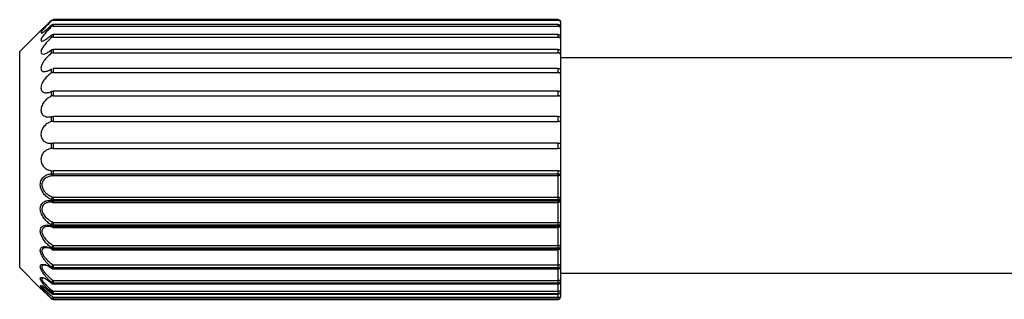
# Paper-space layout '_Superior' of a CAD drawing. Header units: millimetres. Extents: x -50 to 1200, y -1808 to 138.
# Tile 3 of 27: x -50 to 41, y -22 to 3. Entities that reach past the tile are written whole.
import ezdxf

# ---------------------------------------------------------------- set-up
doc = ezdxf.new("R2010")
doc.units = ezdxf.units.MM

psp = doc.layouts.new('_Superior')

# ---------------------------------------------------------------- linework, layer by layer
at = {"color": 7, "linetype": 'Continuous', "lineweight": 25}
for p, q in [((-46.712, 3.384), (-46.712, 3.431)), ((-46.712, 2.842), (-46.712, 2.982)), ((-46.57, 3.489), (-46.57, 3.442)), ((0.147, 3.489), (-46.57, 3.489)), ((-46.57, 3.442), (0.147, 3.442)), ((-46.57, 3.039), (-46.57, 2.898)), ((0.147, 3.039), (-46.57, 3.039)), ((-46.57, 2.898), (0.147, 2.898)), ((0.147, 3.442), (0.147, 3.489)), ((0.147, 2.898), (0.147, 3.039)), ((0.347, 3.291), (0.347, -17.628)), ((-49.653, 0.53), (-47.686, 2.497)), ((-46.712, 1.828), (-46.712, 2.055)), ((0.147, 2.108), (-46.57, 2.108)), ((-46.57, 2.108), (-46.57, 1.879)), ((-46.57, 1.879), (0.147, 1.879)), ((0.147, 1.879), (0.147, 2.108)), ((-49.653, -19.47), (-49.653, 0.53)), ((-46.712, 0.38), (-46.712, 0.686)), ((0.147, 0.732), (-46.57, 0.732)), ((-46.57, 0.732), (-46.57, 0.424)), ((-46.57, 0.424), (0.147, 0.424)), ((0.147, 0.424), (0.147, 0.732)), ((0.347, 0), (74.998, 0)), ((-46.712, -1.448), (-46.712, -1.075)), ((-46.57, -1.036), (-46.57, -1.412)), ((0.147, -1.036), (-46.57, -1.036)), ((-46.57, -1.412), (0.147, -1.412)), ((0.147, -1.412), (0.147, -1.036)), ((-46.712, -3.583), (-46.712, -3.157)), ((-46.57, -3.128), (-46.57, -3.557)), ((0.147, -3.128), (-46.57, -3.128)), ((-46.57, -3.557), (0.147, -3.557)), ((0.147, -3.557), (0.147, -3.128)), ((-46.712, -5.944), (-46.712, -5.483)), ((-46.57, -5.464), (-46.57, -5.929)), ((0.147, -5.464), (-46.57, -5.464)), ((-46.57, -5.929), (0.147, -5.929)), ((0.147, -5.929), (0.147, -5.464)), ((-46.712, -8.441), (-46.712, -7.961)), ((-46.57, -7.954), (-46.57, -8.437)), ((0.147, -7.954), (-46.57, -7.954)), ((0.147, -8.437), (0.147, -7.954)), ((-46.57, -8.437), (0.147, -8.437)), ((-46.712, -10.787), (-46.712, -10.498)), ((0.147, -10.502), (-46.57, -10.502)), ((-46.57, -10.502), (-46.57, -10.973)), ((-46.57, -10.793), (0.147, -10.793)), ((0.147, -22.413), (0.147, -10.502)), ((0.147, -10.973), (-46.57, -10.973)), ((-46.57, -13.429), (-46.79, -13.411)), ((-46.712, -13.274), (-46.712, -13.179)), ((-46.57, -12.955), (0.147, -12.955)), ((-46.57, -12.955), (-46.57, -13.432)), ((0.147, -13.196), (-46.57, -13.196)), ((-46.57, -13.291), (0.147, -13.291)), ((-46.57, -13.432), (0.147, -13.432)), ((-46.57, -15.296), (0.147, -15.296)), ((-46.57, -15.296), (-46.57, -15.747)), ((-46.57, -15.732), (-47.013, -15.659)), ((-46.712, -15.614), (-46.712, -15.527)), ((0.147, -15.554), (-46.57, -15.554)), ((-46.57, -15.641), (0.147, -15.641)), ((-46.57, -15.747), (0.147, -15.747)), ((-46.919, -17.629), (-47.211, -17.629)), ((-46.712, -17.718), (-46.712, -17.641)), ((-46.57, -17.413), (0.147, -17.413)), ((-46.57, -17.413), (-46.57, -17.828)), ((0.147, -17.678), (-46.57, -17.678)), ((-46.57, -17.755), (0.147, -17.755)), ((-46.57, -17.828), (0.147, -17.828)), ((0.347, -17.629), (0.347, -22.213)), ((-49.653, -19.47), (-47.745, -21.378)), ((-47.003, -19.329), (-47.376, -19.246)), ((-47.19, -19.246), (-47.376, -19.246)), ((-46.712, -19.505), (-46.712, -19.442)), ((-46.57, -19.224), (0.147, -19.224)), ((-46.57, -19.224), (-46.57, -19.595)), ((0.147, -19.487), (-46.57, -19.487)), ((-46.57, -19.55), (0.147, -19.55)), ((-46.57, -19.595), (0.147, -19.595)), ((0.347, -20), (50.991, -20)), ((-47.339, -20.478), (-47.5, -20.447)), ((-46.712, -20.906), (-46.712, -20.86)), ((-46.57, -20.661), (0.147, -20.661)), ((-46.57, -20.661), (-46.57, -20.981)), ((0.147, -20.911), (-46.57, -20.911)), ((-46.57, -21.812), (-47.098, -21.437)), ((-46.712, -21.868), (-46.712, -21.839)), ((-46.57, -20.958), (0.147, -20.958)), ((-46.57, -20.981), (0.147, -20.981)), ((-46.57, -21.668), (0.147, -21.668)), ((-46.57, -21.668), (-46.57, -21.933)), ((-46.712, -22.353), (-46.712, -22.344)), ((-46.712, -22.353), (-46.711, -22.355)), ((0.147, -21.895), (-46.57, -21.895)), ((-46.57, -21.924), (0.147, -21.924)), ((-46.57, -21.933), (0.147, -21.933)), ((-46.57, -22.206), (0.147, -22.206)), ((-46.57, -22.206), (-46.57, -22.413)), ((0.147, -22.402), (-46.57, -22.402)), ((-46.57, -22.412), (0.147, -22.412)), ((-46.57, -22.413), (0.147, -22.413))]:
    psp.add_line(p, q, dxfattribs=at)
at = {"color": 7, "linetype": 'Continuous', "lineweight": 25, "flags": 128}
for points in [[(0.347, -13.138), (0.343, -13.15), (0.332, -13.16), (0.313, -13.17), (0.288, -13.179), (0.258, -13.186), (0.223, -13.191), (0.186, -13.195), (0.147, -13.196)], [(0.147, -13.291), (0.186, -13.29), (0.223, -13.286), (0.258, -13.281), (0.288, -13.274), (0.313, -13.265), (0.332, -13.254), (0.343, -13.243), (0.347, -13.232)], [(0.347, -15.46), (0.343, -15.479), (0.332, -15.496), (0.313, -15.512), (0.288, -15.527), (0.258, -15.538), (0.223, -15.547), (0.186, -15.552), (0.147, -15.554)], [(0.147, -15.641), (0.186, -15.64), (0.223, -15.634), (0.258, -15.625), (0.288, -15.614), (0.313, -15.599), (0.332, -15.583), (0.343, -15.565), (0.347, -15.547)], [(0.347, -17.552), (0.343, -17.577), (0.332, -17.6), (0.313, -17.622), (0.288, -17.641), (0.258, -17.657), (0.223, -17.669), (0.186, -17.676), (0.147, -17.678)], [(0.147, -17.755), (0.186, -17.753), (0.223, -17.745), (0.258, -17.734), (0.288, -17.718), (0.313, -17.698), (0.332, -17.676), (0.343, -17.652), (0.347, -17.628)], [(0.347, -19.333), (0.343, -19.312), (0.332, -19.291), (0.313, -19.273), (0.288, -19.256), (0.258, -19.243), (0.223, -19.232), (0.186, -19.226), (0.147, -19.224)], [(-46.698, -20.935), (-46.707, -20.923), (-46.712, -20.906)], [(0.347, -20.735), (0.343, -20.721), (0.332, -20.707), (0.313, -20.694), (0.288, -20.683), (0.258, -20.674), (0.223, -20.667), (0.186, -20.662), (0.147, -20.661)], [(-46.706, -21.879), (-46.707, -21.878), (-46.712, -21.868)]]:
    psp.add_lwpolyline(points, dxfattribs=at)
at = {"color": 7, "linetype": 'Continuous', "lineweight": 25}
for centre, radius, start, end in [((-46.579, -9.316), 1.477, 264.83831, 270.3318), ((-46.536, -10.8), 0.176, 175.76305, 258.85465), ((0.196, -10.287), 0.509, 264.41868, 287.20854), ((0.147, -10.773), 0.2, 269.99736, 359.99736), ((-46.449, -13.188), 0.263, 117.50188, 178.02504), ((-46.578, -12.659), 0.537, 255.61244, 270.84601), ((-46.578, -12.766), 0.525, 255.25416, 270.86237), ((-46.555, -13.281), 0.157, 177.38141, 251.00442), ((-46.57, -13.232), 0.2, 259.63032, 270), ((0.155, -13.147), 0.192, 2.53245, 92.3262), ((0.147, -13.232), 0.2, 270, 360), ((-46.406, -15.555), 0.307, 122.34026, 174.69985), ((0.163, -15.48), 0.185, 6.05078, 94.98199), ((-46.577, -15.21), 0.344, 246.93202, 271.12515), ((-46.577, -15.302), 0.34, 246.61941, 271.12982), ((-46.585, -15.62), 0.127, 177.28618, 244.23975), ((-46.57, -15.547), 0.2, 249.56461, 270), ((0.147, -15.547), 0.2, 270, 360), ((-46.367, -17.696), 0.349, 125.62188, 170.93509), ((-46.575, -17.409), 0.269, 239.57852, 271.10676), ((-46.575, -17.488), 0.267, 239.32242, 271.10076), ((-46.613, -17.72), 0.0989, 178.76103, 237.2232), ((-46.57, -17.628), 0.2, 241.28195, 270), ((0.173, -17.589), 0.178, 11.92581, 98.28657), ((0.147, -17.628), 0.2, 270, 0), ((-46.329, -19.536), 0.394, 127.77859, 166.2346), ((-46.574, -19.254), 0.233, 233.73253, 270.86278), ((-46.574, -19.318), 0.232, 233.53633, 270.85042), ((-46.641, -19.504), 0.0703, 180.79293, 231.45926), ((-46.57, -19.395), 0.2, 234.92608, 270), ((0.167, -19.307), 0.182, 263.57906, 351.65538), ((0.147, -19.395), 0.2, 270, 360), ((0.167, -19.369), 0.182, 263.7076, 351.87434), ((-46.276, -21.02), 0.464, 129.31937, 159.74195), ((-46.572, -20.697), 0.214, 229.42024, 270.52055), ((-46.572, -20.744), 0.214, 229.28294, 270.5071), ((-46.57, -20.781), 0.2, 230.3281, 270), ((0.158, -20.722), 0.189, 266.58445, 356.11853), ((0.147, -20.781), 0.2, 270, 0), ((0.158, -20.769), 0.189, 266.68585, 356.24916), ((-46.12, -22.183), 0.684, 131.14209, 149.84795), ((-46.571, -21.691), 0.205, 226.59224, 270.20898), ((0.195, -21.97), 0.306, 60.31065, 99.08533), ((0.151, -21.7), 0.196, 268.73534, 358.67689), ((0.147, -21.733), 0.2, 270, 360), ((0.151, -21.728), 0.196, 268.79872, 358.74611), ((-46.571, -21.72), 0.204, 226.51132, 270.19897), ((-50.846, -17.965), 6.022, 313.35291, 315.23293), ((-46.57, -22.202), 0.201, 225.18511, 270.0256), ((-46.57, -22.211), 0.2, 225.15841, 270.02193), ((-46.57, -22.213), 0.2, 225.44414, 270), ((-46.57, -21.733), 0.2, 227.23825, 270), ((0.197, -18.518), 3.688, 269.22334, 272.33112), ((0.147, -22.203), 0.199, 269.85112, 359.85035), ((0.147, -22.213), 0.2, 270, 0), ((0.147, -22.212), 0.2, 269.87257, 359.872)]:
    psp.add_arc(centre, radius, start, end, dxfattribs=at)
for points, knots in [([(-47.686, 2.497), (-47.681, 2.502), (-47.67, 2.512), (-47.562, 2.612), (-47.346, 2.814), (-47.038, 3.108), (-46.821, 3.323), (-46.712, 3.431)], [0, 0, 0, 0, 0.121161, 0.251116, 0.500432, 0.750186, 1, 1, 1, 1]), ([(-46.712, 3.384), (-46.82, 3.274), (-47.038, 3.056), (-47.346, 2.729), (-47.561, 2.48), (-47.67, 2.327), (-47.681, 2.287), (-47.686, 2.268)], [0, 0, 0, 0, 0.249137, 0.499205, 0.748938, 0.87883, 1, 1, 1, 1]), ([(-46.712, 2.842), (-46.82, 2.736), (-47.038, 2.521), (-47.345, 2.175), (-47.563, 1.886), (-47.667, 1.691), (-47.695, 1.579), (-47.667, 1.514), (-47.563, 1.497), (-47.346, 1.583), (-47.039, 1.78), (-46.821, 1.964), (-46.712, 2.055)], [0, 0, 0, 0, 0.124526, 0.249516, 0.374339, 0.439263, 0.499827, 0.560424, 0.625428, 0.750129, 0.87505, 1, 1, 1, 1]), ([(-47.662, 2.249), (-47.662, 2.249), (-47.652, 2.241), (-47.556, 2.286), (-47.348, 2.425), (-47.038, 2.678), (-46.82, 2.881), (-46.712, 2.982)], [0, 0, 0, 0, 0.011752, 0.157893, 0.438244, 0.719088, 1, 1, 1, 1]), ([(-46.57, 3.442), (-46.583, 3.441), (-46.61, 3.44), (-46.647, 3.428), (-46.682, 3.41), (-46.702, 3.392), (-46.712, 3.384)], [0, 0, 0, 0, 0.25, 0.5, 0.75, 1, 1, 1, 1]), ([(-46.712, 2.982), (-46.702, 2.991), (-46.682, 3.008), (-46.647, 3.025), (-46.61, 3.037), (-46.583, 3.038), (-46.57, 3.039)], [0, 0, 0, 0, 0.25, 0.5, 0.75, 1, 1, 1, 1]), ([(-46.57, 2.898), (-46.583, 2.897), (-46.61, 2.896), (-46.647, 2.885), (-46.682, 2.867), (-46.702, 2.851), (-46.712, 2.842)], [0, 0, 0, 0, 0.25, 0.5, 0.75, 1, 1, 1, 1]), ([(0.147, 3.489), (0.173, 3.486), (0.226, 3.48), (0.292, 3.434), (0.338, 3.368), (0.344, 3.317), (0.347, 3.291)], [0, 0, 0, 0, 0.251555, 0.500273, 0.749851, 1, 1, 1, 1]), ([(0.347, 3.242), (0.344, 3.268), (0.338, 3.32), (0.292, 3.387), (0.226, 3.433), (0.173, 3.439), (0.147, 3.442)], [0, 0, 0, 0, 0.249582, 0.499712, 0.748963, 1, 1, 1, 1]), ([(0.147, 3.039), (0.173, 3.036), (0.226, 3.03), (0.292, 2.985), (0.338, 2.922), (0.344, 2.874), (0.347, 2.85)], [0, 0, 0, 0, 0.251555, 0.500273, 0.749851, 1, 1, 1, 1]), ([(0.347, 2.704), (0.344, 2.73), (0.338, 2.781), (0.292, 2.845), (0.226, 2.889), (0.173, 2.895), (0.147, 2.898)], [0, 0, 0, 0, 0.249582, 0.499712, 0.748963, 1, 1, 1, 1]), ([(-46.712, 1.828), (-46.82, 1.728), (-47.038, 1.526), (-47.345, 1.174), (-47.563, 0.858), (-47.667, 0.623), (-47.695, 0.474), (-47.667, 0.367), (-47.563, 0.293), (-47.346, 0.315), (-47.039, 0.451), (-46.821, 0.607), (-46.712, 0.686)], [0, 0, 0, 0, 0.124526, 0.249516, 0.374339, 0.439263, 0.499827, 0.560424, 0.625428, 0.750129, 0.87505, 1, 1, 1, 1]), ([(-46.712, 2.055), (-46.702, 2.063), (-46.682, 2.079), (-46.647, 2.095), (-46.61, 2.106), (-46.583, 2.107), (-46.57, 2.108)], [0, 0, 0, 0, 0.25, 0.5, 0.75, 1, 1, 1, 1]), ([(-46.57, 1.879), (-46.583, 1.878), (-46.61, 1.877), (-46.647, 1.867), (-46.682, 1.851), (-46.702, 1.836), (-46.712, 1.828)], [0, 0, 0, 0, 0.25, 0.5, 0.75, 1, 1, 1, 1]), ([(0.147, 2.108), (0.173, 2.105), (0.226, 2.099), (0.292, 2.058), (0.338, 2), (0.344, 1.957), (0.347, 1.935)], [0, 0, 0, 0, 0.251555, 0.500273, 0.749851, 1, 1, 1, 1]), ([(0.347, 1.699), (0.344, 1.723), (0.338, 1.772), (0.292, 1.831), (0.226, 1.871), (0.173, 1.876), (0.147, 1.879)], [0, 0, 0, 0, 0.249582, 0.499712, 0.748963, 1, 1, 1, 1]), ([(-46.712, 0.38), (-46.82, 0.289), (-47.038, 0.109), (-47.345, -0.237), (-47.563, -0.567), (-47.667, -0.832), (-47.695, -1.013), (-47.667, -1.158), (-47.563, -1.287), (-47.346, -1.33), (-47.039, -1.26), (-46.821, -1.136), (-46.712, -1.075)], [0, 0, 0, 0, 0.124526, 0.249516, 0.374339, 0.439263, 0.499827, 0.560424, 0.625428, 0.750129, 0.87505, 1, 1, 1, 1]), ([(-46.712, 0.686), (-46.702, 0.692), (-46.682, 0.706), (-46.647, 0.721), (-46.61, 0.73), (-46.583, 0.731), (-46.57, 0.732)], [0, 0, 0, 0, 0.25, 0.5, 0.75, 1, 1, 1, 1]), ([(-46.57, 0.424), (-46.583, 0.423), (-46.61, 0.422), (-46.647, 0.413), (-46.682, 0.399), (-46.702, 0.386), (-46.712, 0.38)], [0, 0, 0, 0, 0.25, 0.5, 0.75, 1, 1, 1, 1]), ([(0.147, 0.732), (0.173, 0.729), (0.226, 0.724), (0.292, 0.688), (0.338, 0.637), (0.344, 0.6), (0.347, 0.582)], [0, 0, 0, 0, 0.251555, 0.500273, 0.749851, 1, 1, 1, 1]), ([(0.347, 0.264), (0.344, 0.286), (0.338, 0.33), (0.292, 0.382), (0.226, 0.417), (0.173, 0.421), (0.147, 0.424)], [0, 0, 0, 0, 0.2495817, 0.499712, 0.748963, 1, 1, 1, 1]), ([(-46.712, -1.448), (-46.82, -1.524), (-47.038, -1.677), (-47.345, -2.002), (-47.563, -2.335), (-47.667, -2.62), (-47.695, -2.825), (-47.667, -3.002), (-47.563, -3.181), (-47.346, -3.288), (-47.039, -3.286), (-46.821, -3.2), (-46.712, -3.157)], [0, 0, 0, 0, 0.124526, 0.249516, 0.374339, 0.439263, 0.499827, 0.560424, 0.625428, 0.750129, 0.87505, 1, 1, 1, 1]), ([(-46.57, -1.412), (-46.583, -1.412), (-46.61, -1.413), (-46.647, -1.42), (-46.682, -1.431), (-46.702, -1.442), (-46.712, -1.448)], [0, 0, 0, 0, 0.25, 0.5, 0.75, 1, 1, 1, 1]), ([(0.147, -1.036), (0.173, -1.038), (0.226, -1.043), (0.292, -1.073), (0.338, -1.114), (0.344, -1.143), (0.347, -1.157)], [0, 0, 0, 0, 0.251555, 0.500273, 0.749851, 1, 1, 1, 1]), ([(0.347, -1.545), (0.344, -1.526), (0.338, -1.488), (0.292, -1.445), (0.226, -1.417), (0.173, -1.414), (0.147, -1.412)], [0, 0, 0, 0, 0.249582, 0.499712, 0.748963, 1, 1, 1, 1]), ([(-46.712, -3.583), (-46.82, -3.643), (-47.038, -3.762), (-47.345, -4.054), (-47.563, -4.376), (-47.667, -4.67), (-47.695, -4.893), (-47.667, -5.095), (-47.563, -5.316), (-47.346, -5.483), (-47.039, -5.55), (-46.821, -5.505), (-46.712, -5.483)], [0, 0, 0, 0, 0.124526, 0.249516, 0.374339, 0.439263, 0.499827, 0.560424, 0.625428, 0.750129, 0.87505, 1, 1, 1, 1]), ([(-46.712, -3.157), (-46.702, -3.153), (-46.682, -3.144), (-46.647, -3.135), (-46.61, -3.129), (-46.583, -3.129), (-46.57, -3.128)], [0, 0, 0, 0, 0.25, 0.5, 0.75, 1, 1, 1, 1]), ([(-46.57, -3.557), (-46.583, -3.557), (-46.61, -3.558), (-46.647, -3.563), (-46.682, -3.571), (-46.702, -3.579), (-46.712, -3.583)], [0, 0, 0, 0, 0.25, 0.5, 0.75, 1, 1, 1, 1]), ([(0.147, -3.128), (0.173, -3.13), (0.226, -3.133), (0.292, -3.156), (0.338, -3.187), (0.344, -3.206), (0.347, -3.216)], [0, 0, 0, 0, 0.251555, 0.500273, 0.749851, 1, 1, 1, 1]), ([(0.347, -3.658), (0.344, -3.643), (0.338, -3.613), (0.292, -3.581), (0.226, -3.561), (0.173, -3.558), (0.147, -3.557)], [0, 0, 0, 0, 0.249582, 0.499712, 0.748963, 1, 1, 1, 1]), ([(-46.712, -5.944), (-46.82, -5.985), (-47.038, -6.067), (-47.345, -6.315), (-47.563, -6.614), (-47.667, -6.906), (-47.695, -7.136), (-47.667, -7.357), (-47.563, -7.611), (-47.346, -7.831), (-47.039, -7.964), (-46.821, -7.962), (-46.712, -7.961)], [0, 0, 0, 0, 0.124526, 0.249516, 0.374339, 0.439263, 0.499827, 0.560424, 0.625428, 0.750129, 0.87505, 1, 1, 1, 1]), ([(-46.712, -5.483), (-46.702, -5.48), (-46.682, -5.475), (-46.647, -5.469), (-46.61, -5.465), (-46.583, -5.464), (-46.57, -5.464)], [0, 0, 0, 0, 0.25, 0.5, 0.75, 1, 1, 1, 1]), ([(-46.57, -5.929), (-46.583, -5.929), (-46.61, -5.929), (-46.647, -5.933), (-46.682, -5.937), (-46.702, -5.942), (-46.712, -5.944)], [0, 0, 0, 0, 0.25, 0.5, 0.75, 1, 1, 1, 1]), ([(0.147, -5.464), (0.173, -5.465), (0.226, -5.467), (0.292, -5.482), (0.338, -5.501), (0.344, -5.51), (0.347, -5.515)], [0, 0, 0, 0, 0.251555, 0.500273, 0.749851, 1, 1, 1, 1]), ([(0.347, -5.995), (0.344, -5.984), (0.338, -5.963), (0.292, -5.943), (0.226, -5.931), (0.173, -5.93), (0.147, -5.929)], [0, 0, 0, 0, 0.249582, 0.499712, 0.748963, 1, 1, 1, 1]), ([(-46.712, -7.961), (-46.702, -7.96), (-46.682, -7.958), (-46.647, -7.956), (-46.61, -7.954), (-46.583, -7.954), (-46.57, -7.954)], [0, 0, 0, 0, 0.25, 0.5, 0.75, 1, 1, 1, 1]), ([(0.147, -7.954), (0.173, -7.954), (0.226, -7.955), (0.292, -7.961), (0.338, -7.967), (0.344, -7.966), (0.347, -7.966)], [0, 0, 0, 0, 0.251555, 0.500273, 0.749851, 1, 1, 1, 1]), ([(-46.712, -8.441), (-46.82, -8.462), (-47.038, -8.502), (-47.345, -8.696), (-47.563, -8.961), (-47.667, -9.239), (-47.695, -9.469), (-47.667, -9.699), (-47.563, -9.978), (-47.346, -10.242), (-47.039, -10.437), (-46.821, -10.477), (-46.712, -10.498)], [0, 0, 0, 0, 0.1245256, 0.2495162, 0.3743393, 0.4392628, 0.4998269, 0.5604242, 0.625428, 0.750129, 0.8750495, 1, 1, 1, 1]), ([(-46.57, -8.437), (-46.583, -8.437), (-46.61, -8.437), (-46.647, -8.438), (-46.682, -8.439), (-46.702, -8.441), (-46.712, -8.441)], [0, 0, 0, 0, 0.25, 0.5, 0.75, 1, 1, 1, 1]), ([(0.347, -8.465), (0.344, -8.459), (0.338, -8.448), (0.292, -8.441), (0.226, -8.438), (0.173, -8.437), (0.147, -8.437)], [0, 0, 0, 0, 0.249582, 0.499712, 0.748963, 1, 1, 1, 1]), ([(-46.712, -13.179), (-46.83, -13.122), (-47.066, -13.008), (-47.394, -12.71), (-47.619, -12.37), (-47.724, -12.047), (-47.755, -11.792), (-47.725, -11.548), (-47.62, -11.262), (-47.395, -11.002), (-47.067, -10.823), (-46.83, -10.799), (-46.712, -10.787)], [0, 0, 0, 0, 0.124438, 0.249365, 0.374152, 0.437033, 0.499685, 0.56221, 0.625195, 0.750035, 0.874839, 1, 1, 1, 1]), ([(-46.712, -10.498), (-46.702, -10.498), (-46.682, -10.5), (-46.647, -10.501), (-46.61, -10.502), (-46.583, -10.502), (-46.57, -10.502)], [0, 0, 0, 0, 0.25, 0.5, 0.75, 1, 1, 1, 1]), ([(0.147, -10.502), (0.173, -10.502), (0.226, -10.502), (0.292, -10.499), (0.338, -10.491), (0.344, -10.48), (0.347, -10.474)], [0, 0, 0, 0, 0.251555, 0.500273, 0.749851, 1, 1, 1, 1]), ([(-46.57, -10.973), (-46.701, -10.985), (-46.928, -11.005), (-47.206, -11.131), (-47.39, -11.278), (-47.511, -11.438), (-47.586, -11.615), (-47.612, -11.804), (-47.585, -12), (-47.511, -12.198), (-47.389, -12.395), (-47.205, -12.598), (-46.927, -12.808), (-46.701, -12.901), (-46.57, -12.955)], [0, 0, 0, 0, 0.144146, 0.24992, 0.324173, 0.38941, 0.447314, 0.500268, 0.553146, 0.611028, 0.676286, 0.750592, 0.856121, 1, 1, 1, 1]), ([(-46.712, -15.527), (-46.83, -15.45), (-47.066, -15.297), (-47.394, -14.955), (-47.619, -14.593), (-47.724, -14.27), (-47.755, -14.025), (-47.725, -13.8), (-47.62, -13.549), (-47.395, -13.345), (-47.067, -13.238), (-46.83, -13.262), (-46.712, -13.274)], [0, 0, 0, 0, 0.124438, 0.249365, 0.374152, 0.437033, 0.499685, 0.56221, 0.625195, 0.750035, 0.874839, 1, 1, 1, 1]), ([(-46.79, -13.411), (-46.905, -13.42), (-47.109, -13.435), (-47.345, -13.549), (-47.49, -13.687), (-47.573, -13.837), (-47.609, -14.007), (-47.598, -14.183), (-47.544, -14.358), (-47.42, -14.605), (-47.107, -14.986), (-46.78, -15.175), (-46.57, -15.296)], [0, 0, 0, 0, 0.1409881, 0.2503598, 0.3215004, 0.3853025, 0.4441584, 0.5010874, 0.5533976, 0.6117476, 0.7512669, 1, 1, 1, 1]), ([(-46.712, -17.641), (-46.83, -17.548), (-47.066, -17.362), (-47.394, -16.989), (-47.619, -16.619), (-47.724, -16.308), (-47.755, -16.082), (-47.725, -15.885), (-47.62, -15.68), (-47.395, -15.54), (-47.067, -15.509), (-46.83, -15.579), (-46.712, -15.614)], [0, 0, 0, 0, 0.124438, 0.249365, 0.374152, 0.437033, 0.499685, 0.56221, 0.625195, 0.750035, 0.874839, 1, 1, 1, 1]), ([(-47.013, -15.659), (-47.111, -15.666), (-47.287, -15.68), (-47.471, -15.787), (-47.567, -15.919), (-47.606, -16.056), (-47.602, -16.213), (-47.543, -16.424), (-47.386, -16.698), (-47.057, -17.079), (-46.761, -17.282), (-46.57, -17.413)], [0, 0, 0, 0, 0.1390711, 0.2499471, 0.3163406, 0.3783601, 0.4388451, 0.5008467, 0.6118768, 0.7510493, 1, 1, 1, 1]), ([(-46.712, -19.442), (-46.83, -19.336), (-47.066, -19.123), (-47.394, -18.733), (-47.619, -18.371), (-47.724, -18.084), (-47.755, -17.885), (-47.725, -17.724), (-47.621, -17.569), (-47.48, -17.541), (-47.386, -17.523)], [0, 0, 0, 0, 0.16591, 0.332472, 0.498845, 0.582683, 0.666215, 0.749578, 0.833554, 1, 1, 1, 1]), ([(-47.211, -17.629), (-47.291, -17.636), (-47.437, -17.648), (-47.563, -17.753), (-47.605, -17.876), (-47.603, -17.996), (-47.566, -18.134), (-47.48, -18.316), (-47.316, -18.549), (-47.01, -18.887), (-46.742, -19.092), (-46.57, -19.224)], [0, 0, 0, 0, 0.1375806, 0.2501123, 0.3114452, 0.3720363, 0.4344332, 0.5009761, 0.6132201, 0.7512298, 1, 1, 1, 1]), ([(-47.386, -17.523), (-47.28, -17.529), (-47.07, -17.541), (-46.831, -17.659), (-46.712, -17.718)], [0, 0, 0, 0, 0.499287, 1, 1, 1, 1]), ([(-46.57, -17.795), (-46.698, -17.742), (-46.921, -17.65), (-47.124, -17.635), (-47.211, -17.629)], [0, 0, 0, 0, 0.575655, 1, 1, 1, 1]), ([(-46.712, -20.86), (-46.83, -20.744), (-47.066, -20.514), (-47.394, -20.122), (-47.619, -19.78), (-47.724, -19.529), (-47.755, -19.364), (-47.724, -19.247), (-47.649, -19.167), (-47.553, -19.174), (-47.503, -19.178)], [0, 0, 0, 0, 0.179794, 0.360295, 0.540592, 0.631446, 0.721969, 0.812308, 0.903312, 1, 1, 1, 1]), ([(-47.376, -19.246), (-47.436, -19.252), (-47.523, -19.261), (-47.585, -19.329), (-47.606, -19.393), (-47.601, -19.476), (-47.557, -19.614), (-47.443, -19.805), (-47.25, -20.039), (-46.966, -20.335), (-46.726, -20.533), (-46.57, -20.661)], [0, 0, 0, 0, 0.134343, 0.194076, 0.250454, 0.308184, 0.36812, 0.500596, 0.614205, 0.751211, 1, 1, 1, 1]), ([(-47.503, -19.178), (-47.466, -19.173), (-47.347, -19.16), (-47.064, -19.28), (-46.829, -19.43), (-46.712, -19.505)], [0, 0, 0, 0, 0.188125, 0.593483, 1, 1, 1, 1]), ([(-46.712, -21.839), (-46.83, -21.72), (-47.066, -21.48), (-47.394, -21.102), (-47.619, -20.793), (-47.724, -20.586), (-47.755, -20.464), (-47.725, -20.391), (-47.62, -20.36), (-47.395, -20.434), (-47.067, -20.626), (-46.83, -20.813), (-46.712, -20.906)], [0, 0, 0, 0, 0.124438, 0.249365, 0.374152, 0.437033, 0.499685, 0.56221, 0.625195, 0.750035, 0.874839, 1, 1, 1, 1]), ([(-47.5, -20.447), (-47.537, -20.453), (-47.592, -20.462), (-47.607, -20.523), (-47.592, -20.6), (-47.517, -20.735), (-47.318, -20.982), (-46.99, -21.309), (-46.71, -21.548), (-46.57, -21.668)], [0, 0, 0, 0, 0.12941, 0.190377, 0.250866, 0.366649, 0.501201, 0.750943, 1, 1, 1, 1]), ([(-47.745, -21.149), (-47.739, -21.138), (-47.728, -21.115), (-47.619, -21.151), (-47.396, -21.292), (-47.067, -21.548), (-46.83, -21.761), (-46.712, -21.868)], [0, 0, 0, 0, 0.124971, 0.250862, 0.500385, 0.749836, 1, 1, 1, 1]), ([(-46.712, -22.344), (-46.83, -22.224), (-47.066, -21.984), (-47.394, -21.634), (-47.617, -21.373), (-47.727, -21.215), (-47.739, -21.171), (-47.745, -21.149)], [0, 0, 0, 0, 0.249033, 0.499046, 0.748776, 0.874618, 1, 1, 1, 1]), ([(-47.745, -21.378), (-47.739, -21.383), (-47.727, -21.394), (-47.618, -21.493), (-47.395, -21.697), (-47.067, -22.007), (-46.83, -22.238), (-46.712, -22.353)], [0, 0, 0, 0, 0.124975, 0.250867, 0.500388, 0.749838, 1, 1, 1, 1]), ([(-47.577, -21.187), (-47.591, -21.192), (-47.619, -21.204), (-47.561, -21.294), (-47.448, -21.419), (-47.25, -21.613), (-46.95, -21.883), (-46.697, -22.098), (-46.57, -22.206)], [0, 0, 0, 0, 0.12367, 0.250006, 0.366104, 0.500927, 0.750821, 1, 1, 1, 1])]:
    psp.add_open_spline(points, degree=3, knots=knots, dxfattribs=at)

doc.saveas('drawing.dxf')
